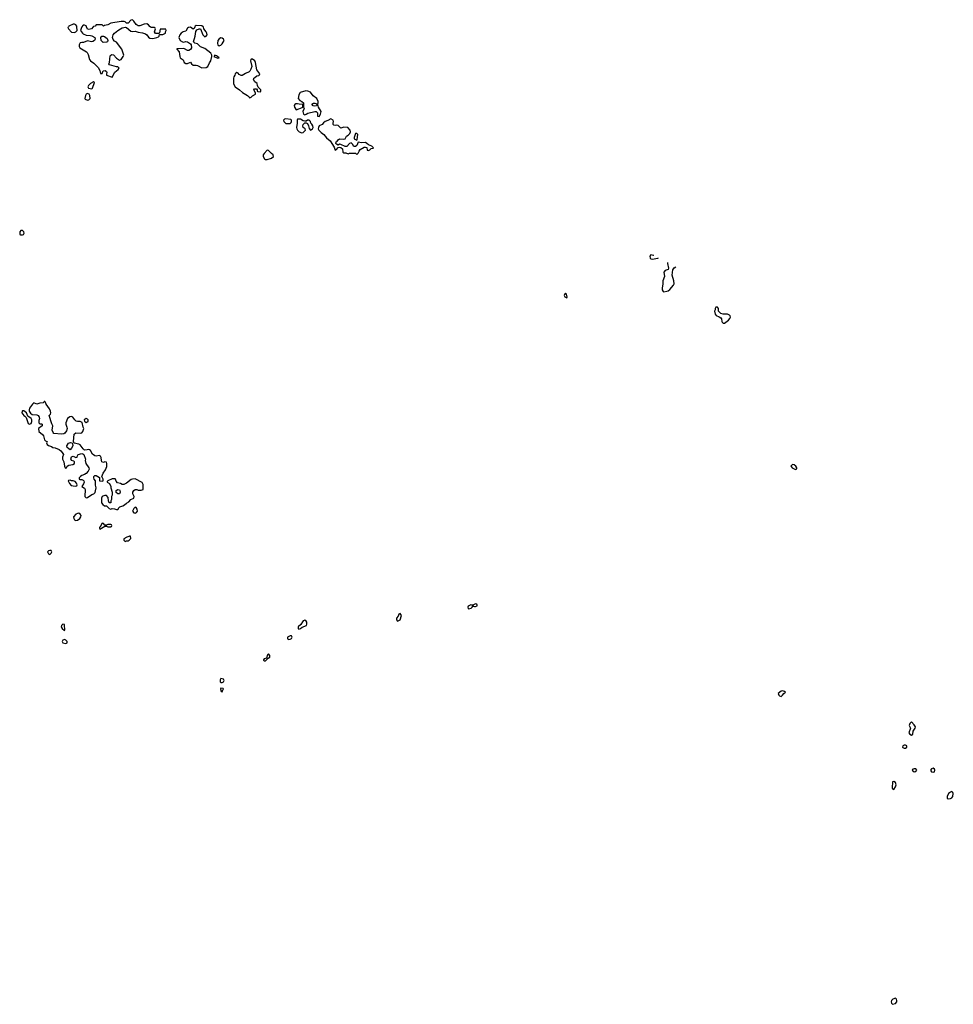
# Model space of a CAD drawing. Header units: inches. Extents: x 2396598 to 2566999, y 262085 to 451979.
# Tile 178 of 256: x 2459633 to 2472529, y 426498 to 440098. Entities that reach past the tile are written whole.
import ezdxf

# ---------------------------------------------------------------- set-up
doc = ezdxf.new("R2010")
doc.units = ezdxf.units.IN
doc.header["$MEASUREMENT"] = 0
for name, color, linetype in [('C4453', 7, 'Continuous'), ('C4463', 7, 'Continuous'), ('C4464', 7, 'Continuous'), ('C4472', 7, 'Continuous'), ('C4473', 7, 'Continuous')]:
    doc.layers.add(name, color=color, linetype=linetype)

msp = doc.modelspace()

# ---------------------------------------------------------------- linework, layer by layer
at = {"layer": 'C4453', "color": 5, "elevation": 60}
for points in [[(2459670, 437186), (2459650, 437186), (2459633, 437167), (2459633, 437133), (2459645, 437125), (2459670, 437125), (2459686, 437130), (2459695, 437150), (2459690, 437166)], [(2459670, 434695), (2459665, 434690), (2459661, 434670), (2459690, 434631), (2459704, 434624), (2459721, 434601), (2459750, 434519), (2459770, 434511), (2459790, 434521), (2459801, 434550), (2459799, 434570), (2459789, 434589), (2459744, 434624), (2459729, 434670), (2459690, 434694)]]:
    msp.add_lwpolyline(points, close=True, dxfattribs=at)
msp.add_lwpolyline([(2460000, 434786), (2459997, 434790), (2459982, 434822), (2459970, 434826), (2459965, 434815), (2459955, 434805), (2459910, 434801), (2459870, 434789), (2459830, 434804), (2459810, 434789), (2459768, 434732), (2459763, 434710), (2459765, 434690), (2459783, 434663), (2459806, 434646), (2459870, 434642), (2459890, 434632), (2459902, 434610), (2459905, 434590), (2459897, 434563), (2459898, 434530), (2459910, 434518), (2459936, 434516), (2459942, 434510), (2459945, 434490), (2459892, 434450), (2459899, 434410), (2459949, 434369), (2459960, 434350), (2459976, 434296), (2459990, 434282), (2460000, 434277)], dxfattribs=at)
at = {"layer": 'C4463', "color": 5, "elevation": 60}
for points in [[(2460305, 440000), (2460298, 439990), (2460305, 439970), (2460350, 439925), (2460390, 439922), (2460410, 439932), (2460428, 439950), (2460423, 440000)], [(2460492, 440000), (2460485, 439990), (2460471, 439950), (2460501, 439910), (2460510, 439901), (2460550, 439883), (2460610, 439881), (2460630, 439876), (2460672, 439850), (2460676, 439830), (2460665, 439810), (2460643, 439797), (2460626, 439794), (2460570, 439804), (2460516, 439784), (2460490, 439784), (2460470, 439778), (2460458, 439762), (2460456, 439750), (2460456, 439730), (2460465, 439710), (2460555, 439655), (2460564, 439644), (2460577, 439617), (2460595, 439550), (2460611, 439531), (2460659, 439499), (2460717, 439437), (2460738, 439398), (2460750, 439354), (2460770, 439354), (2460788, 439390), (2460814, 439394), (2460830, 439382), (2460835, 439370), (2460831, 439351), (2460834, 439330), (2460910, 439305), (2460946, 439374), (2460994, 439410), (2461008, 439430), (2460989, 439449), (2460971, 439449), (2460875, 439475), (2460866, 439490), (2460874, 439506), (2460882, 439598), (2460890, 439610), (2460905, 439615), (2460930, 439611), (2460970, 439567), (2461010, 439541), (2461033, 439547), (2461064, 439590), (2461069, 439610), (2461043, 439690), (2460970, 439788), (2460941, 439801), (2460926, 439826), (2460917, 439850), (2460919, 439870), (2460926, 439890), (2460941, 439910), (2460990, 439950), (2461027, 439973), (2461050, 439984), (2461096, 439996), (2461110, 439992), (2461170, 439941), (2461190, 439936), (2461230, 439939), (2461270, 439924), (2461330, 439915), (2461370, 439902), (2461390, 439890), (2461410, 439858), (2461430, 439841), (2461470, 439836), (2461526, 439850), (2461550, 439862), (2461558, 439870), (2461566, 439894), (2461610, 439892), (2461646, 439910), (2461648, 439932), (2461658, 439950), (2461650, 439966), (2461574, 439966), (2461562, 439918), (2461554, 439906), (2461510, 439909), (2461494, 439930), (2461509, 439970), (2461503, 439983), (2461489, 439989), (2461450, 439990), (2461435, 440000)], [(2460648, 440000), (2460626, 439974), (2460590, 439964), (2460569, 439969), (2460556, 440000)], [(2462054, 440000), (2462044, 439976), (2462031, 439969), (2461994, 439994), (2461965, 439990), (2461950, 439979), (2461930, 439941), (2461890, 439929), (2461865, 439910), (2461847, 439890), (2461831, 439850), (2461850, 439812), (2461882, 439790), (2461894, 439786), (2461930, 439795), (2461949, 439791), (2461990, 439765), (2462001, 439750), (2462006, 439710), (2461994, 439686), (2461970, 439673), (2461950, 439674), (2461910, 439694), (2461890, 439699), (2461805, 439695), (2461802, 439690), (2461836, 439656), (2461843, 439590), (2461850, 439572), (2461890, 439542), (2461906, 439506), (2461930, 439491), (2461950, 439491), (2461990, 439511), (2462007, 439487), (2462030, 439471), (2462070, 439472), (2462090, 439466), (2462150, 439431), (2462210, 439438), (2462230, 439452), (2462256, 439504), (2462274, 439530), (2462289, 439590), (2462288, 439610), (2462274, 439634), (2462190, 439701), (2462130, 439721), (2462090, 439764), (2462050, 439775), (2462035, 439790), (2462056, 439870), (2462066, 439934), (2462081, 439959), (2462110, 439972), (2462131, 439971), (2462161, 439890), (2462190, 439861), (2462210, 439871), (2462217, 439883), (2462221, 439890), (2462219, 439910), (2462209, 439930), (2462176, 439970), (2462170, 439998), (2462168, 440000)], [(2468392, 436842), (2468390, 436842), (2468350, 436849), (2468336, 436830), (2468343, 436803), (2468350, 436796), (2468370, 436791), (2468450, 436806), (2468455, 436809)], [(2468580, 436743), (2468581, 436730), (2468595, 436665), (2468591, 436649), (2468548, 436632), (2468531, 436610), (2468541, 436550), (2468519, 436490), (2468519, 436450), (2468508, 436390), (2468508, 436368), (2468523, 436343), (2468530, 436339), (2468570, 436346), (2468590, 436353), (2468612, 436370), (2468663, 436430), (2468673, 436450), (2468670, 436490), (2468645, 436570), (2468657, 436643), (2468663, 436657), (2468675, 436670), (2468695, 436683)], [(2460000, 434277), (2460012, 434272), (2460005, 434255), (2460012, 434230), (2460030, 434218), (2460070, 434205), (2460090, 434191), (2460123, 434183), (2460179, 434159), (2460202, 434142), (2460220, 434120), (2460238, 434090), (2460226, 434054), (2460225, 434030), (2460243, 433990), (2460252, 433932), (2460262, 433910), (2460270, 433905), (2460278, 433910), (2460288, 433930), (2460310, 433946), (2460366, 433954), (2460389, 433970), (2460389, 433990), (2460379, 433999), (2460350, 434009), (2460342, 434022), (2460338, 434030), (2460350, 434059), (2460370, 434067), (2460410, 434052), (2460426, 434054), (2460426, 434066), (2460442, 434090), (2460490, 434107), (2460503, 434103), (2460518, 434090), (2460542, 434030), (2460538, 434010), (2460547, 433970), (2460587, 433910), (2460591, 433890), (2460579, 433861), (2460552, 433828), (2460530, 433815), (2460490, 433804), (2460471, 433790), (2460452, 433770), (2460453, 433753), (2460465, 433745), (2460490, 433745), (2460510, 433738), (2460518, 433730), (2460525, 433710), (2460515, 433685), (2460492, 433650), (2460526, 433626), (2460535, 433610), (2460532, 433510), (2460550, 433492), (2460570, 433498), (2460630, 433538), (2460658, 433550), (2460674, 433566), (2460682, 433590), (2460689, 433630), (2460679, 433670), (2460682, 433710), (2460678, 433730), (2460662, 433750), (2460655, 433770), (2460658, 433790), (2460670, 433802), (2460690, 433802), (2460714, 433790), (2460733, 433773), (2460734, 433730), (2460770, 433722), (2460786, 433730), (2460788, 433750), (2460766, 433790), (2460784, 433836), (2460818, 433882), (2460835, 433925), (2460838, 433970), (2460830, 433986), (2460810, 433989), (2460790, 433984), (2460769, 433989), (2460761, 434010), (2460759, 434050), (2460748, 434070), (2460730, 434077), (2460690, 434069), (2460670, 434074), (2460638, 434098), (2460610, 434148), (2460598, 434158), (2460590, 434162), (2460565, 434155), (2460530, 434154), (2460509, 434169), (2460466, 434226), (2460450, 434234), (2460386, 434250), (2460378, 434270), (2460385, 434375), (2460410, 434391), (2460470, 434387), (2460489, 434391), (2460504, 434410), (2460518, 434450), (2460509, 434469), (2460495, 434535), (2460468, 434548), (2460430, 434549), (2460414, 434554), (2460393, 434573), (2460369, 434609), (2460350, 434615), (2460327, 434613), (2460291, 434589), (2460271, 434530), (2460271, 434510), (2460286, 434470), (2460288, 434450), (2460279, 434421), (2460255, 434385), (2460243, 434377), (2460210, 434372), (2460104, 434384), (2460095, 434395), (2460082, 434430), (2460089, 434490), (2460075, 434515), (2460042, 434630), (2460058, 434650), (2460062, 434670), (2460059, 434690), (2460043, 434723), (2460000, 434786)]]:
    msp.add_lwpolyline(points, dxfattribs=at)
for points in [[(2460785, 439784), (2460759, 439810), (2460754, 439850), (2460769, 439871), (2460790, 439872), (2460806, 439866), (2460840, 439840), (2460852, 439810), (2460846, 439794), (2460830, 439786)], [(2462410, 439849), (2462390, 439835), (2462371, 439810), (2462363, 439770), (2462370, 439752), (2462390, 439738), (2462410, 439745), (2462430, 439765), (2462456, 439810), (2462449, 439830), (2462430, 439844)], [(2462330, 439606), (2462314, 439590), (2462370, 439565), (2462386, 439570), (2462366, 439590), (2462350, 439598)], [(2462830, 439555), (2462825, 439550), (2462821, 439530), (2462839, 439450), (2462827, 439413), (2462810, 439389), (2462801, 439379), (2462750, 439355), (2462707, 439327), (2462690, 439326), (2462663, 439343), (2462650, 439358), (2462630, 439368), (2462611, 439349), (2462606, 439330), (2462590, 439308), (2462584, 439290), (2462587, 439210), (2462610, 439171), (2462671, 439131), (2462710, 439091), (2462781, 439050), (2462801, 439030), (2462810, 439012), (2462818, 439022), (2462830, 439027), (2462850, 439047), (2462888, 439070), (2462889, 439090), (2462869, 439130), (2462878, 439142), (2462902, 439142), (2462911, 439131), (2462912, 439112), (2462924, 439104), (2462958, 439102), (2462966, 439110), (2462962, 439130), (2462928, 439168), (2462918, 439190), (2462915, 439215), (2462879, 439239), (2462861, 439270), (2462869, 439290), (2462879, 439301), (2462910, 439321), (2462934, 439326), (2462944, 439336), (2462949, 439350), (2462907, 439407), (2462890, 439506), (2462882, 439530), (2462850, 439554)], [(2460658, 439238), (2460650, 439238), (2460610, 439218), (2460581, 439190), (2460576, 439170), (2460582, 439150), (2460630, 439141), (2460639, 439150), (2460666, 439230)], [(2460570, 439079), (2460550, 439068), (2460541, 439050), (2460531, 439010), (2460538, 438998), (2460570, 438986), (2460590, 438992), (2460608, 439010), (2460602, 439050), (2460594, 439070)], [(2463586, 439114), (2463508, 439092), (2463490, 439058), (2463481, 439010), (2463504, 438984), (2463532, 438970), (2463554, 438950), (2463554, 438890), (2463562, 438870), (2463545, 438830), (2463552, 438792), (2463570, 438785), (2463590, 438791), (2463613, 438807), (2463710, 438831), (2463730, 438831), (2463745, 438810), (2463745, 438765), (2463770, 438762), (2463790, 438794), (2463795, 438830), (2463762, 438890), (2463750, 438926), (2463738, 438922), (2463732, 438908), (2463710, 438902), (2463686, 438906), (2463669, 438930), (2463690, 438945), (2463710, 438945), (2463722, 438942), (2463730, 438934), (2463750, 438934), (2463758, 438950), (2463755, 438970), (2463735, 439010), (2463685, 439045), (2463650, 439097), (2463612, 439112)], [(2463470, 438935), (2463445, 438935), (2463432, 438928), (2463425, 438915), (2463427, 438890), (2463450, 438852), (2463490, 438865), (2463510, 438878), (2463536, 438884), (2463546, 438890), (2463546, 438926), (2463491, 438929)], [(2463310, 438729), (2463290, 438722), (2463278, 438710), (2463281, 438690), (2463310, 438666), (2463370, 438665), (2463383, 438677), (2463389, 438690), (2463389, 438710), (2463379, 438719)], [(2463470, 438726), (2463465, 438715), (2463464, 438670), (2463455, 438610), (2463461, 438590), (2463471, 438570), (2463492, 438550), (2463530, 438536), (2463550, 438541), (2463582, 438570), (2463575, 438590), (2463549, 438610), (2463544, 438630), (2463550, 438652), (2463570, 438674), (2463590, 438674), (2463610, 438662), (2463623, 438630), (2463630, 438594), (2463650, 438572), (2463678, 438590), (2463688, 438610), (2463684, 438630), (2463670, 438655), (2463655, 438670), (2463648, 438690), (2463630, 438708), (2463610, 438708), (2463590, 438698), (2463570, 438698), (2463550, 438702), (2463510, 438722)], [(2463930, 438729), (2463890, 438705), (2463851, 438690), (2463828, 438672), (2463811, 438649), (2463771, 438630), (2463761, 438610), (2463758, 438590), (2463765, 438570), (2463799, 438539), (2463834, 438514), (2463870, 438467), (2463923, 438423), (2463975, 438335), (2463990, 438294), (2463998, 438302), (2464010, 438305), (2464030, 438334), (2464050, 438338), (2464071, 438331), (2464094, 438314), (2464098, 438270), (2464110, 438258), (2464137, 438257), (2464170, 438245), (2464190, 438254), (2464270, 438254), (2464290, 438234), (2464310, 438254), (2464320, 438280), (2464337, 438303), (2464390, 438336), (2464410, 438338), (2464430, 438332), (2464434, 438294), (2464450, 438292), (2464470, 438301), (2464490, 438318), (2464515, 438325), (2464518, 438330), (2464498, 438350), (2464449, 438369), (2464429, 438390), (2464410, 438401), (2464356, 438396), (2464310, 438406), (2464290, 438358), (2464272, 438348), (2464250, 438346), (2464230, 438378), (2464210, 438395), (2464190, 438389), (2464150, 438346), (2464130, 438348), (2464070, 438375), (2464050, 438378), (2464030, 438366), (2464010, 438378), (2463998, 438390), (2464006, 438410), (2464019, 438421), (2464030, 438438), (2464050, 438452), (2464110, 438446), (2464130, 438454), (2464146, 438490), (2464170, 438502), (2464195, 438525), (2464201, 438550), (2464199, 438570), (2464166, 438610), (2464110, 438615), (2464070, 438598), (2464030, 438638), (2464010, 438642), (2463990, 438635), (2463970, 438642), (2463962, 438650), (2463962, 438670), (2463969, 438690), (2463962, 438710)], [(2464290, 438528), (2464273, 438527), (2464253, 438473), (2464253, 438453), (2464290, 438434), (2464295, 438445), (2464302, 438510)], [(2463050, 438294), (2463008, 438252), (2462998, 438230), (2462998, 438210), (2463016, 438176), (2463030, 438165), (2463050, 438167), (2463113, 438187), (2463138, 438210), (2463135, 438230), (2463110, 438249), (2463070, 438289)], [(2467170, 436314), (2467162, 436310), (2467152, 436290), (2467162, 436270), (2467190, 436254), (2467195, 436265), (2467187, 436307)], [(2469270, 436126), (2469250, 436126), (2469242, 436110), (2469242, 436090), (2469232, 436070), (2469238, 436030), (2469252, 436010), (2469295, 435995), (2469320, 435980), (2469327, 435967), (2469331, 435930), (2469338, 435918), (2469350, 435905), (2469370, 435905), (2469424, 435950), (2469441, 435970), (2469453, 435990), (2469449, 436009), (2469438, 436018), (2469410, 436029), (2469350, 436029), (2469320, 436040), (2469288, 436070), (2469286, 436110)], [(2460550, 434588), (2460522, 434570), (2460530, 434554), (2460550, 434534), (2460570, 434542), (2460578, 434550), (2460578, 434570), (2460570, 434578)], [(2460330, 434158), (2460310, 434169), (2460289, 434189), (2460285, 434210), (2460309, 434251), (2460336, 434256), (2460352, 434252), (2460362, 434242), (2460365, 434210), (2460350, 434178)], [(2460330, 433738), (2460305, 433735), (2460302, 433730), (2460322, 433690), (2460346, 433666), (2460370, 433658), (2460410, 433654), (2460422, 433658), (2460426, 433674), (2460418, 433698), (2460399, 433719), (2460370, 433728), (2460348, 433728)], [(2460950, 433755), (2460910, 433754), (2460852, 433730), (2460842, 433718), (2460842, 433710), (2460871, 433691), (2460892, 433650), (2460892, 433630), (2460911, 433570), (2460911, 433530), (2460902, 433510), (2460902, 433470), (2460892, 433450), (2460892, 433430), (2460890, 433426), (2460870, 433426), (2460858, 433450), (2460856, 433496), (2460830, 433528), (2460810, 433528), (2460782, 433518), (2460772, 433510), (2460762, 433490), (2460765, 433425), (2460780, 433400), (2460805, 433385), (2460830, 433382), (2460870, 433345), (2460890, 433338), (2460910, 433345), (2460944, 433344), (2460970, 433332), (2460990, 433334), (2460998, 433342), (2460998, 433350), (2461018, 433370), (2461057, 433383), (2461082, 433398), (2461110, 433422), (2461142, 433438), (2461169, 433471), (2461208, 433490), (2461214, 433510), (2461197, 433550), (2461196, 433570), (2461210, 433596), (2461230, 433607), (2461250, 433607), (2461270, 433601), (2461310, 433601), (2461338, 433610), (2461338, 433678), (2461325, 433705), (2461226, 433754), (2461190, 433753), (2461174, 433746), (2461110, 433695), (2461070, 433678), (2461050, 433678), (2461026, 433690), (2460983, 433703), (2460965, 433725), (2460958, 433750)], [(2461010, 433549), (2460989, 433549), (2460966, 433566), (2460967, 433593), (2460990, 433611), (2461010, 433605), (2461016, 433596), (2461021, 433570)], [(2461230, 433366), (2461210, 433348), (2461198, 433330), (2461192, 433310), (2461210, 433285), (2461230, 433281), (2461248, 433290), (2461262, 433310), (2461256, 433336), (2461242, 433362)], [(2460450, 433282), (2460430, 433279), (2460410, 433269), (2460376, 433230), (2460379, 433210), (2460390, 433191), (2460410, 433181), (2460430, 433183), (2460464, 433210), (2460479, 433230), (2460482, 433250), (2460469, 433269)], [(2460770, 433146), (2460745, 433095), (2460734, 433090), (2460734, 433070), (2460750, 433062), (2460763, 433077), (2460810, 433102), (2460830, 433102), (2460850, 433094), (2460890, 433094), (2460902, 433098), (2460906, 433110), (2460902, 433122), (2460890, 433126), (2460850, 433126), (2460830, 433118), (2460810, 433118), (2460790, 433138)], [(2461150, 432966), (2461142, 432958), (2461114, 432950), (2461073, 432927), (2461072, 432910), (2461090, 432892), (2461110, 432902), (2461130, 432902), (2461146, 432910), (2461166, 432930), (2461162, 432962)], [(2460050, 432768), (2460030, 432762), (2460018, 432750), (2460030, 432722), (2460050, 432712), (2460068, 432730), (2460078, 432750), (2460067, 432767)], [(2465865, 432015), (2465830, 431998), (2465825, 431985), (2465826, 431966), (2465830, 431962), (2465850, 431965), (2465870, 431972), (2465888, 431990), (2465886, 432010)], [(2465930, 432028), (2465894, 432010), (2465898, 431998), (2465913, 431993), (2465930, 431992), (2465950, 432002), (2465954, 432010), (2465947, 432027)], [(2463570, 431802), (2463550, 431795), (2463537, 431783), (2463514, 431746), (2463478, 431710), (2463478, 431690), (2463483, 431683), (2463490, 431681), (2463510, 431688), (2463533, 431707), (2463594, 431730), (2463601, 431750), (2463597, 431777), (2463590, 431789)], [(2464890, 431898), (2464870, 431888), (2464859, 431861), (2464838, 431830), (2464838, 431810), (2464850, 431792), (2464870, 431798), (2464888, 431810), (2464908, 431870)], [(2460230, 431748), (2460212, 431730), (2460206, 431710), (2460218, 431690), (2460250, 431662), (2460258, 431670), (2460253, 431733), (2460250, 431746)], [(2460250, 431535), (2460230, 431528), (2460218, 431510), (2460230, 431492), (2460270, 431481), (2460288, 431490), (2460289, 431510), (2460270, 431529)], [(2463370, 431589), (2463331, 431570), (2463330, 431548), (2463350, 431538), (2463370, 431540), (2463389, 431550), (2463398, 431570), (2463389, 431589)], [(2463070, 431338), (2463057, 431323), (2463040, 431280), (2463010, 431268), (2463002, 431258), (2463001, 431250), (2463010, 431241), (2463030, 431241), (2463063, 431277), (2463090, 431294), (2463090, 431318)], [(2462410, 430998), (2462400, 430980), (2462402, 430950), (2462410, 430942), (2462430, 430945), (2462446, 430950), (2462458, 430970), (2462446, 430990)], [(2462410, 430866), (2462406, 430854), (2462410, 430834), (2462418, 430818), (2462430, 430814), (2462438, 430842), (2462446, 430850), (2462442, 430862)]]:
    msp.add_lwpolyline(points, close=True, dxfattribs=at)
at = {"layer": 'C4464', "color": 5, "elevation": 60}
for points in [[(2461435, 440000), (2461430, 440004), (2461410, 440029), (2461390, 440039), (2461350, 440038), (2461290, 440012), (2461270, 440014), (2461243, 440030), (2461210, 440078), (2461190, 440098), (2461167, 440093), (2461130, 440048), (2461110, 440048), (2461089, 440069), (2461074, 440074), (2461034, 440074), (2460891, 440049), (2460850, 440029), (2460804, 440016), (2460790, 440008), (2460770, 440026), (2460690, 440026), (2460674, 440010), (2460650, 440002), (2460648, 440000)], [(2460423, 440000), (2460422, 440010), (2460410, 440028), (2460390, 440038), (2460370, 440035), (2460312, 440010), (2460305, 440000)], [(2460556, 440000), (2460550, 440014), (2460530, 440024), (2460510, 440022), (2460503, 440017), (2460492, 440000)], [(2462168, 440000), (2462150, 440015), (2462070, 440017), (2462058, 440010), (2462054, 440000)]]:
    msp.add_lwpolyline(points, dxfattribs=at)
at = {"layer": 'C4472', "color": 5, "elevation": 60}
for points in [[(2471990, 429752), (2471970, 429744), (2471963, 429730), (2471970, 429721), (2471990, 429711), (2472010, 429714), (2472026, 429730), (2472010, 429749)], [(2472250, 429758), (2472230, 429749), (2472215, 429730), (2472230, 429711), (2472250, 429703), (2472269, 429711), (2472276, 429730), (2472270, 429744)], [(2471710, 429575), (2471691, 429569), (2471687, 429490), (2471690, 429472), (2471710, 429467), (2471730, 429501), (2471740, 429530), (2471730, 429561)], [(2472510, 429436), (2472490, 429429), (2472464, 429410), (2472444, 429370), (2472443, 429350), (2472444, 429344), (2472456, 429336), (2472490, 429339), (2472510, 429348), (2472522, 429370), (2472529, 429410), (2472524, 429424)], [(2471730, 426584), (2471695, 426570), (2471677, 426550), (2471671, 426530), (2471675, 426515), (2471690, 426498), (2471730, 426507), (2471749, 426530), (2471749, 426550), (2471744, 426570)]]:
    msp.add_lwpolyline(points, close=True, dxfattribs=at)
at = {"layer": 'C4473', "color": 5, "elevation": 60}
for points in [[(2470310, 433954), (2470302, 433950), (2470287, 433933), (2470290, 433925), (2470305, 433910), (2470350, 433887), (2470367, 433893), (2470368, 433910), (2470355, 433930), (2470330, 433949)], [(2470170, 430826), (2470150, 430822), (2470111, 430790), (2470119, 430770), (2470130, 430759), (2470150, 430751), (2470170, 430766), (2470187, 430793), (2470209, 430810), (2470199, 430819)], [(2471950, 430401), (2471930, 430375), (2471921, 430350), (2471936, 430310), (2471915, 430250), (2471927, 430230), (2471950, 430217), (2471969, 430231), (2471976, 430270), (2472002, 430310), (2472005, 430330), (2471990, 430358)], [(2471870, 430079), (2471850, 430078), (2471831, 430070), (2471827, 430050), (2471830, 430046), (2471850, 430036), (2471870, 430035), (2471889, 430050), (2471887, 430070)]]:
    msp.add_lwpolyline(points, close=True, dxfattribs=at)

doc.saveas('drawing.dxf')
